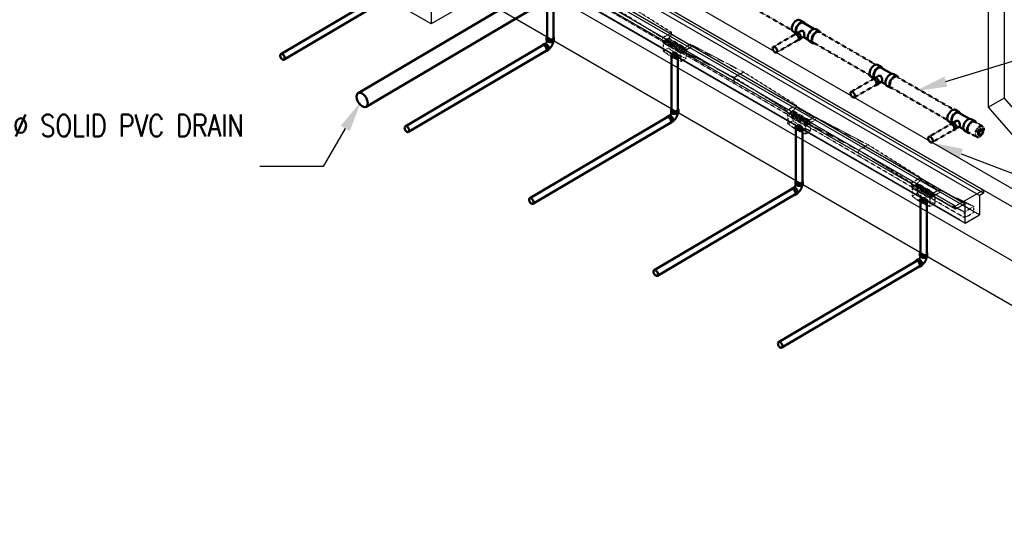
# Model space of a CAD drawing. Header units: inches. Extents: x -18562 to 18026, y -571 to 707.
# Tile 13 of 31: x 1312 to 1849, y -571 to -287. Entities that reach past the tile are written whole.
import ezdxf
from ezdxf import colors
from ezdxf.entities.mleader import LeaderData, LeaderLine
from ezdxf.math import Vec2, Vec3

# ---------------------------------------------------------------- set-up
doc = ezdxf.new("R2010")
doc.units = ezdxf.units.IN
doc.header["$LTSCALE"] = 0.5
doc.header["$MEASUREMENT"] = 0
for name, pattern in [('Dash - 1_16_', [0.1875, 0.125, -0.0625]), ('Dot 1_32_', [0.03125, 0, -0.03125]), ('HIDDEN2', [0.1875, 0.125, -0.0625])]:
    doc.linetypes.add(name, pattern=pattern)
for name, color, linetype in [('M-DETL-LIGHT', 1, 'Continuous'), ('M-SECT-PATT', 8, 'Continuous'), ('P-PIPE', 3, 'Continuous'), ('S-ANNO-DIMS', 1, 'Continuous')]:
    doc.layers.add(name, color=color, linetype=linetype)
doc.styles.add('Annotative', font='romans.shx', dxfattribs={"width": 0.8, "height": 0.125})

# ---------------------------------------------------------------- blocks, each defined once
blk = doc.blocks.new('Plumbing_Joints_Spears_DWV_Tee_Reducing_Vent-Tee - P442-V27-DRAINAGE ISOMETRIC')
at = {"layer": 'P-PIPE', "color": 90, "lineweight": 50}
for p, q in [((2302.18, -613.9), (2300.05, -612.67)), ((2307.73, -617.49), (2302.01, -614.18)), ((2296.41, -618.99), (2298.05, -619.94)), ((2298.38, -619.75), (2297.32, -620.36)), ((2300.58, -618.69), (2298.87, -619.67)), ((2300.6, -622.71), (2302.33, -621.72)), ((2302.06, -621.87), (2304.42, -623.23)), ((2310.84, -618.9), (2308.72, -617.68)), ((2299.24, -623.7), (2300.3, -623.09)), ((2305.08, -623.99), (2307.2, -625.22))]:
    blk.add_line(p, q, dxfattribs=at)
for points in [[(2295.65, -617.32, 0), (2295.74, -616.5, 0), (2296, -615.63, 0), (2296.41, -614.78, 0), (2296.94, -614, 0), (2297.56, -613.34, 0), (2298.23, -612.85, 0), (2298.9, -612.57, 0), (2299.52, -612.51, 0), (2300.04, -612.67, 0)], [(2296.41, -618.99, 0), (2296, -618.61, 0), (2295.74, -618.04, 0), (2295.65, -617.32, 0)], [(2302.72, -614.56, 0), (2302.59, -614.28, 0), (2302.18, -613.9, 0), (2301.64, -613.73, 0), (2301.02, -613.79, 0), (2300.35, -614.08, 0), (2299.68, -614.56, 0), (2299.06, -615.22, 0), (2298.53, -616, 0), (2298.12, -616.86, 0), (2297.86, -617.72, 0), (2297.77, -618.54, 0)], [(2298.01, -618.41, 0), (2298.09, -617.66, 0), (2298.32, -616.87, 0), (2298.69, -616.1, 0), (2299.18, -615.39, 0), (2299.75, -614.79, 0), (2300.35, -614.35, 0), (2300.96, -614.09, 0), (2301.52, -614.03, 0), (2302.01, -614.18, 0)], [(2304.32, -622.32, 0), (2304.41, -621.5, 0), (2304.67, -620.64, 0), (2305.08, -619.78, 0), (2305.61, -619, 0), (2306.23, -618.35, 0), (2306.9, -617.86, 0), (2307.57, -617.57, 0), (2308.19, -617.51, 0), (2308.72, -617.68, 0)], [(2299.64, -622.82, 0), (2299.6, -622.38, 0), (2299.46, -621.93, 0), (2299.24, -621.48, 0), (2298.96, -621.06, 0), (2298.63, -620.72, 0), (2298.28, -620.46, 0), (2297.93, -620.31, 0), (2297.6, -620.28, 0), (2297.32, -620.36, 0), (2297.1, -620.57, 0), (2297.02, -620.74, 0)], [(2297.77, -618.54, 0), (2297.86, -619.26, 0), (2298.14, -619.89, 0)], [(2298.41, -619.74, 0), (2298.32, -619.58, 0), (2298.09, -619.06, 0), (2298.01, -618.41, 0)], [(2298.38, -619.75, 0), (2298.66, -619.67, 0), (2298.99, -619.7, 0), (2299.34, -619.85, 0), (2299.69, -620.1, 0), (2300.02, -620.45, 0), (2300.3, -620.86, 0), (2300.52, -621.31, 0), (2300.66, -621.77, 0), (2300.7, -622.21, 0)], [(2298.72, -623.76, 0), (2298.96, -623.79, 0), (2299.24, -623.7, 0), (2299.46, -623.5, 0), (2299.6, -623.2, 0), (2299.64, -622.82, 0)], [(2300.7, -622.21, 0), (2300.66, -622.59, 0), (2300.52, -622.89, 0), (2300.3, -623.09, 0)], [(2300.58, -618.69, 0), (2300.92, -618.56, 0), (2301.4, -618.57, 0), (2301.84, -618.82, 0), (2302.16, -619.27, 0), (2302.37, -619.84, 0), (2302.48, -620.45, 0), (2302.52, -621.01, 0)], [(2302.52, -621.01, 0), (2302.48, -621.44, 0), (2302.37, -621.69, 0), (2302.33, -621.72, 0)], [(2305.08, -623.99, 0), (2304.67, -623.61, 0), (2304.41, -623.04, 0), (2304.32, -622.32, 0)], [(2311.37, -619.54, 0), (2311.25, -619.28, 0), (2310.84, -618.9, 0), (2310.31, -618.74, 0), (2309.69, -618.8, 0), (2309.02, -619.08, 0), (2308.35, -619.57, 0), (2307.73, -620.23, 0), (2307.2, -621.01, 0), (2306.79, -621.86, 0), (2306.53, -622.73, 0), (2306.44, -623.55, 0)], [(2306.44, -623.55, 0), (2306.53, -624.27, 0), (2306.79, -624.84, 0), (2307.2, -625.22, 0), (2307.73, -625.38, 0), (2307.98, -625.36, 0)]]:
    blk.add_polyline3d(points, dxfattribs=at)
blk = doc.blocks.new('Plug - PVC - Sch 40 - DWV_USACE - Standard-V32-DRAINAGE ISOMETRIC')
at = {"layer": 'P-PIPE', "color": 90, "lineweight": 50}
for p, q in [((2399.29, -671.47), (2396.95, -672.82)), ((2396.95, -672.82), (2397.65, -673.23)), ((2396.95, -672.82), (2396.95, -675.53)), ((2397.65, -675.94), (2396.95, -675.53)), ((2397.65, -673.23), (2400, -671.88)), ((2397.65, -675.94), (2397.65, -673.23)), ((2400, -674.58), (2397.65, -675.94)), ((2400, -671.88), (2399.29, -671.47)), ((2400, -671.88), (2400, -674.58))]:
    blk.add_line(p, q, dxfattribs=at)
blk = doc.blocks.new('Bend - PVC - Sch 40 - DWV_USACE - Standard-V30-DRAINAGE ISOMETRIC')
at = {"layer": 'P-PIPE', "color": 90, "lineweight": 50}
for p, q in [((1286.15, -165.68), (1286.15, -166.91)), ((1290.11, -166.91), (1290.11, -165.68)), ((1284.96, -168.98), (1283.9, -169.6)), ((1285.91, -173.01), (1286.97, -172.39))]:
    blk.add_line(p, q, dxfattribs=at)
for points in [[(1286.3, -165.28, 0), (1286.22, -165.38, 0), (1286.15, -165.68, 0), (1286.22, -165.98, 0), (1286.42, -166.25, 0), (1286.73, -166.49, 0)], [(1286.73, -166.49, 0), (1287.14, -166.67, 0), (1287.62, -166.78, 0), (1288.13, -166.82, 0), (1288.64, -166.78, 0), (1289.12, -166.67, 0), (1289.53, -166.49, 0), (1289.85, -166.25, 0), (1290.04, -165.98, 0), (1290.11, -165.68, 0), (1290.04, -165.38, 0), (1289.97, -165.28, 0)], [(1284.89, -169.7, 0), (1284.53, -169.55, 0), (1284.19, -169.51, 0), (1283.91, -169.6, 0), (1283.69, -169.8, 0), (1283.6, -170, 0)], [(1285.44, -173.09, 0), (1285.62, -173.1, 0), (1285.91, -173.02, 0), (1286.13, -172.81, 0), (1286.26, -172.5, 0), (1286.31, -172.12, 0), (1286.25, -171.67, 0), (1286.11, -171.2, 0), (1285.89, -170.74, 0), (1285.59, -170.32, 0), (1285.25, -169.96, 0), (1284.89, -169.7, 0)], [(1284.96, -168.98, 0), (1284.97, -168.97, 0), (1285.25, -168.89, 0), (1285.59, -168.92, 0), (1285.95, -169.08, 0)], [(1286.32, -167.35, 0), (1286.3, -167.41, 0), (1286.28, -167.48, 0), (1286.26, -167.55, 0), (1286.24, -167.63, 0), (1286.21, -167.7, 0), (1286.18, -167.77, 0), (1286.15, -167.85, 0), (1286.12, -167.92, 0), (1286.08, -167.99, 0), (1286.04, -168.07, 0), (1286, -168.14, 0), (1285.96, -168.21, 0), (1285.92, -168.28, 0), (1285.87, -168.35, 0), (1285.83, -168.42, 0), (1285.78, -168.49, 0), (1285.73, -168.56, 0), (1285.68, -168.62, 0), (1285.63, -168.68, 0), (1285.58, -168.74, 0), (1285.53, -168.79, 0), (1285.48, -168.85, 0), (1285.43, -168.89, 0), (1285.42, -168.9, 0)], [(1285.95, -169.08, 0), (1286.31, -169.34, 0), (1286.65, -169.69, 0), (1286.95, -170.12, 0), (1287.17, -170.58, 0), (1287.31, -171.05, 0), (1287.37, -171.49, 0), (1287.32, -171.88, 0), (1287.19, -172.19, 0), (1286.97, -172.39, 0)], [(1286.73, -167.71, 0), (1286.42, -167.48, 0), (1286.22, -167.2, 0), (1286.15, -166.91, 0)], [(1290.11, -166.91, 0), (1290.04, -167.2, 0), (1289.85, -167.48, 0), (1289.53, -167.71, 0), (1289.12, -167.89, 0), (1288.64, -168.01, 0), (1288.13, -168.05, 0), (1287.62, -168.01, 0), (1287.14, -167.89, 0), (1286.73, -167.71, 0)], [(1289.85, -167.48, 0), (1289.84, -167.55, 0), (1289.82, -167.71, 0), (1289.79, -167.87, 0), (1289.76, -168.03, 0), (1289.72, -168.18, 0), (1289.68, -168.34, 0), (1289.63, -168.5, 0), (1289.59, -168.65, 0), (1289.53, -168.8, 0), (1289.48, -168.96, 0), (1289.42, -169.11, 0), (1289.35, -169.26, 0), (1289.28, -169.41, 0), (1289.21, -169.56, 0), (1289.14, -169.7, 0), (1289.06, -169.85, 0), (1288.98, -169.99, 0), (1288.89, -170.13, 0), (1288.8, -170.27, 0), (1288.71, -170.4, 0), (1288.62, -170.54, 0), (1288.52, -170.67, 0), (1288.42, -170.8, 0), (1288.32, -170.93, 0), (1288.21, -171.05, 0), (1288.1, -171.17, 0), (1287.99, -171.29, 0), (1287.88, -171.4, 0), (1287.76, -171.51, 0), (1287.64, -171.62, 0), (1287.51, -171.73, 0), (1287.39, -171.83, 0), (1287.33, -171.87, 0)]]:
    blk.add_polyline3d(points, dxfattribs=at)
for centre, start, end in [((1287.17, -166.17), 126.6849, 134.3783), ((1289.1, -166.17), 45.6217, 53.3151)]:
    blk.add_arc(centre, 1.24, start, end, dxfattribs=at)
blk = doc.blocks.new('Mechanical_Box_H_rvt-1-DRAINAGE ISOMETRIC')
at = {"layer": 'M-DETL-LIGHT', "linetype": 'HIDDEN2'}
for p, q in [((1662.2, -299.43), (1604.4, -265.74)), ((1667.23, -294.51), (1638.47, -276.48)), ((1662.2, -297.38), (1633.37, -279.45)), ((1667.23, -294.56), (1662.2, -297.43)), ((1667.23, -294.56), (1667.23, -295.59)), ((1662.2, -297.43), (1662.2, -299.43)), ((1665.53, -297.53), (1662.2, -299.43)), ((1672.57, -305.47), (1662.2, -299.43)), ((1665.72, -297.65), (1662.4, -299.55)), ((1662.4, -299.55), (1662.4, -300.05)), ((1672.28, -305.81), (1662.4, -300.05)), ((1662.64, -300.19), (1662.64, -304.6)), ((1665.51, -298.13), (1663.48, -299.29)), ((1665.95, -298.49), (1663.9, -299.66)), ((1666.59, -298.76), (1664.56, -299.92)), ((1667.02, -299.11), (1664.97, -300.28)), ((1665.42, -298.21), (1665.42, -302.98)), ((1674.44, -302.73), (1665.52, -297.53)), ((1665.53, -297.53), (1667.23, -295.59)), ((1667.66, -299.38), (1665.63, -300.54)), ((1668.1, -299.74), (1666.05, -300.91)), ((1668.74, -300.01), (1666.71, -301.17)), ((1669.17, -300.36), (1667.12, -301.53)), ((1676.98, -301.27), (1667.23, -295.59)), ((1669.81, -300.63), (1667.78, -301.8)), ((1662.64, -304.6), (1665.42, -302.98)), ((1665.67, -306.82), (1662.64, -304.6)), ((1668.45, -305.2), (1665.42, -302.98)), ((1665.67, -306.82), (1668.45, -305.2)), ((1670.24, -300.99), (1668.2, -302.16)), ((1672.13, -307.35), (1668.45, -305.2)), ((1670.88, -301.26), (1668.85, -302.42)), ((1671.32, -301.62), (1669.27, -302.79)), ((1671.96, -301.89), (1669.93, -303.05)), ((1672.39, -302.24), (1670.34, -303.41)), ((1673.03, -302.51), (1671, -303.67)), ((1673.47, -302.87), (1671.42, -304.04)), ((1674.11, -303.14), (1672.08, -304.3)), ((1672.25, -305.79), (1672.25, -310.2)), ((1675.6, -303.41), (1672.28, -305.31)), ((1675.6, -303.91), (1672.28, -305.81)), ((1730.28, -339.12), (1672.28, -305.31)), ((1672.28, -305.31), (1672.28, -305.81)), ((1674.54, -303.49), (1672.49, -304.67)), ((1677.59, -300.93), (1672.57, -303.8)), ((1677.59, -302.6), (1672.57, -305.47)), ((1672.57, -303.8), (1672.57, -305.47)), ((1672.57, -304.12), (1701.25, -318.96)), ((1675.03, -304.24), (1675.03, -308.58)), ((1675.6, -303.41), (1675.6, -303.91)), ((1677.59, -300.93), (1706.35, -315.99)), ((1677.59, -300.93), (1677.59, -302.6)), ((1669.35, -308.97), (1665.67, -306.82)), ((1669.35, -308.97), (1672.13, -307.35)), ((1672.25, -310.2), (1669.35, -308.97)), ((1675.03, -308.58), (1672.13, -307.35)), ((1672.25, -310.2), (1675.03, -308.58)), ((1701.25, -318.96), (1706.35, -315.99)), ((1735.11, -334.08), (1706.35, -315.99)), ((1701.25, -322.19), (1701.25, -318.96)), ((1730.08, -336.95), (1701.25, -318.96)), ((1735.11, -334.13), (1730.08, -337.01)), ((1730.08, -337.01), (1730.08, -339)), ((1733.41, -337.1), (1730.08, -339)), ((1733.6, -337.22), (1730.28, -339.12)), ((1733.4, -337.7), (1731.37, -338.86)), ((1733.83, -338.06), (1731.78, -339.23)), ((1734.47, -338.33), (1732.44, -339.49)), ((1733.3, -337.78), (1733.3, -342.55)), ((1742.32, -342.3), (1733.4, -337.11)), ((1733.41, -337.1), (1735.11, -335.16)), ((1735.11, -334.13), (1735.11, -335.16)), ((1744.87, -340.85), (1735.11, -335.16)), ((1730.28, -339.12), (1730.28, -339.62)), ((1740.17, -344.88), (1730.28, -339.12)), ((1740.17, -345.38), (1730.28, -339.62)), ((1730.52, -339.76), (1730.52, -344.17)), ((1730.52, -344.17), (1733.3, -342.55)), ((1734.9, -338.68), (1732.86, -339.85)), ((1736.33, -344.77), (1733.3, -342.55)), ((1735.54, -338.95), (1733.51, -340.11)), ((1735.98, -339.31), (1733.93, -340.48)), ((1736.62, -339.58), (1734.59, -340.74)), ((1737.05, -339.93), (1735, -341.11)), ((1737.69, -340.21), (1735.66, -341.37)), ((1738.13, -340.56), (1736.08, -341.73)), ((1738.77, -340.83), (1736.74, -341.99)), ((1739.2, -341.19), (1737.15, -342.36)), ((1739.84, -341.46), (1737.81, -342.62)), ((1740.27, -341.81), (1738.23, -342.98)), ((1740.91, -342.08), (1738.88, -343.24)), ((1741.35, -342.44), (1739.3, -343.61)), ((1741.99, -342.71), (1739.96, -343.87)), ((1743.48, -342.98), (1740.17, -344.88)), ((1743.48, -343.49), (1740.17, -345.38)), ((1742.42, -343.06), (1740.37, -344.24)), ((1745.47, -340.5), (1740.45, -343.37)), ((1745.47, -342.17), (1740.45, -345.04)), ((1740.45, -343.37), (1740.45, -345.04)), ((1740.45, -343.37), (1769.13, -358.59)), ((1743.48, -342.98), (1743.48, -343.49)), ((1745.47, -340.5), (1745.47, -342.17)), ((1745.47, -340.5), (1774.23, -355.62)), ((1733.55, -346.39), (1730.52, -344.17)), ((1733.55, -346.39), (1736.33, -344.77)), ((1737.23, -348.54), (1733.55, -346.39)), ((1740.01, -346.92), (1736.33, -344.77)), ((1737.23, -348.54), (1740.01, -346.92)), ((1740.13, -349.77), (1737.23, -348.54)), ((1742.91, -348.15), (1740.01, -346.92)), ((1740.13, -345.36), (1740.13, -349.77)), ((1740.13, -349.77), (1742.91, -348.15)), ((1740.17, -344.88), (1740.17, -345.38)), ((1797.97, -378.57), (1740.17, -344.88)), ((1742.91, -343.81), (1742.91, -348.15)), ((1769.13, -358.59), (1774.23, -355.62)), ((1769.13, -361.83), (1769.13, -358.59)), ((1797.97, -376.52), (1769.13, -358.59)), ((1802.99, -373.65), (1774.23, -355.62)), ((1802.99, -373.7), (1797.97, -376.58)), ((1801.29, -376.67), (1802.99, -374.73)), ((1802.99, -373.7), (1802.99, -374.73)), ((1812.75, -380.42), (1802.99, -374.73)), ((1797.97, -376.58), (1797.97, -378.57)), ((1801.29, -376.67), (1797.97, -378.57)), ((1808.33, -384.61), (1797.97, -378.57)), ((1801.48, -376.79), (1798.17, -378.69)), ((1798.17, -378.69), (1798.17, -379.19)), ((1808.05, -384.95), (1798.17, -379.19)), ((1798.41, -379.33), (1798.41, -383.74)), ((1801.28, -377.27), (1799.25, -378.43)), ((1801.71, -377.63), (1799.66, -378.8)), ((1802.35, -377.9), (1800.32, -379.06)), ((1802.79, -378.25), (1800.74, -379.42)), ((1801.18, -377.35), (1801.18, -382.12)), ((1810.2, -381.87), (1801.28, -376.68)), ((1803.43, -378.52), (1801.4, -379.69)), ((1803.86, -378.88), (1801.81, -380.05)), ((1804.5, -379.15), (1802.47, -380.31)), ((1804.93, -379.51), (1802.89, -380.68)), ((1805.57, -379.78), (1803.54, -380.94)), ((1806.01, -380.13), (1803.96, -381.3)), ((1806.65, -380.4), (1804.62, -381.56)), ((1807.08, -380.76), (1805.03, -381.93)), ((1807.72, -381.03), (1805.69, -382.19)), ((1813.36, -380.07), (1808.33, -382.94)), ((1813.36, -380.07), (1813.36, -381.74)), ((1813.36, -380.07), (1832.04, -389.29)), ((1798.41, -383.74), (1801.18, -382.12)), ((1801.43, -385.96), (1798.41, -383.74)), ((1804.21, -384.34), (1801.18, -382.12)), ((1801.43, -385.96), (1804.21, -384.34)), ((1805.12, -388.11), (1801.43, -385.96)), ((1807.89, -386.49), (1804.21, -384.34)), ((1805.12, -388.11), (1807.89, -386.49)), ((1808.16, -381.38), (1806.11, -382.55)), ((1808.8, -381.65), (1806.77, -382.82)), ((1809.23, -382.01), (1807.18, -383.18)), ((1809.87, -382.28), (1807.84, -383.44)), ((1810.8, -387.72), (1807.89, -386.49)), ((1808.02, -384.93), (1808.02, -389.34)), ((1811.37, -382.55), (1808.05, -384.45)), ((1811.37, -383.06), (1808.05, -384.95)), ((1808.05, -384.45), (1808.05, -384.95)), ((1826.94, -395.44), (1808.05, -384.45)), ((1810.3, -382.64), (1808.26, -383.81)), ((1813.36, -381.74), (1808.33, -384.61)), ((1808.33, -382.94), (1808.33, -384.61)), ((1808.33, -382.94), (1826.94, -392.27)), ((1810.8, -383.38), (1810.8, -387.72)), ((1811.37, -382.55), (1811.37, -383.06)), ((1808.02, -389.34), (1805.12, -388.11)), ((1808.02, -389.34), (1810.8, -387.72)), ((1826.94, -392.27), (1832.04, -389.29)), ((1832.04, -392.53), (1832.04, -389.29)), ((1826.94, -395.5), (1826.94, -392.27)), ((1826.94, -395.5), (1832.04, -392.53))]:
    blk.add_line(p, q, dxfattribs=at)
at = {"layer": 'M-DETL-LIGHT', "linetype": 'Continuous'}
for p, q in [((1668.84, -305.99), (1668.84, -307.9)), ((1736.72, -345.56), (1736.72, -347.47)), ((1804.6, -385.13), (1804.6, -387.04))]:
    blk.add_line(p, q, dxfattribs=at)
at = {"layer": 'M-DETL-LIGHT', "color": 1, "linetype": 'Continuous'}
for centre, radius, start, end in [((1669.01, -306.94), 1.78, 95.745, 183.3375), ((1668.98, -307), 1.67, 129.6759, 176.1977), ((1669.52, -307.43), 2.13, 131.7697, 173.1765), ((1670.46, -307.63), 2.73, 141.495, 179.1974), ((1674.63, -308.23), 6.43, 159.6343, 176.2953), ((1668.66, -306.94), 1.78, 356.6625, 84.255), ((1663.05, -308.23), 6.43, 3.7047, 20.3657), ((1667.21, -307.63), 2.73, 0.8026, 38.505), ((1668.15, -307.43), 2.13, 6.8235, 48.2303), ((1668.69, -307), 1.67, 3.8023, 50.3241), ((1736.9, -346.51), 1.78, 95.745, 183.3375), ((1736.86, -346.57), 1.67, 129.6759, 176.1977), ((1737.41, -347), 2.13, 131.7697, 173.1765), ((1738.34, -347.2), 2.73, 141.495, 179.1974), ((1742.51, -347.8), 6.43, 159.6343, 176.2953), ((1736.54, -346.51), 1.78, 356.6625, 84.255), ((1730.93, -347.8), 6.43, 3.7047, 20.3657), ((1735.09, -347.2), 2.73, 0.8026, 38.505), ((1736.03, -347), 2.13, 6.8235, 48.2303), ((1736.57, -346.57), 1.67, 3.8023, 50.3241), ((1804.78, -386.09), 1.78, 95.745, 183.3375), ((1804.75, -386.14), 1.67, 129.6759, 176.1977), ((1805.29, -386.57), 2.13, 131.7697, 173.1765), ((1806.22, -386.77), 2.73, 141.495, 179.1974), ((1810.39, -387.37), 6.43, 159.6343, 176.2953), ((1804.42, -386.09), 1.78, 356.6625, 84.255), ((1798.81, -387.37), 6.43, 3.7047, 20.3657), ((1802.98, -386.77), 2.73, 0.8026, 38.505), ((1803.91, -386.57), 2.13, 6.8235, 48.2303), ((1804.46, -386.14), 1.67, 3.8023, 50.3241)]:
    blk.add_arc(centre, radius, start, end, dxfattribs=at)
at = {"layer": 'M-DETL-LIGHT', "linetype": 'HIDDEN2', "extrusion": (0, 0, -1)}
for centre, start_param, end_param in [((1663.71, -299.46), 0.920266, 4.095331), ((1664.79, -300.09), 0.920266, 4.095331), ((1665.71, -298.32), 4.095331, 7.203451), ((1665.86, -300.71), 0.920266, 4.095331), ((1666.78, -298.95), 4.095331, 7.203451), ((1667.86, -299.57), 4.095331, 7.203451), ((1668.93, -300.2), 4.095331, 7.203451), ((1670.01, -300.82), 4.095331, 7.203451), ((1666.93, -301.34), 0.920266, 4.095331), ((1668.01, -301.97), 0.920266, 4.095331), ((1669.08, -302.59), 0.920266, 4.095331), ((1670.16, -303.22), 0.920266, 4.095331), ((1671.08, -301.45), 4.095331, 7.203451), ((1671.23, -303.84), 0.920266, 4.095331), ((1672.15, -302.08), 4.095331, 7.203451), ((1672.3, -304.47), 0.920266, 4.095331), ((1673.23, -302.7), 4.095331, 7.203451), ((1674.3, -303.33), 4.095331, 7.203451), ((1733.59, -337.89), 4.095331, 7.203451), ((1734.67, -338.52), 4.095331, 7.203451), ((1731.59, -339.03), 0.920266, 4.095331), ((1732.67, -339.66), 0.920266, 4.095331), ((1733.74, -340.29), 0.920266, 4.095331), ((1734.82, -340.91), 0.920266, 4.095331), ((1735.74, -339.14), 4.095331, 7.203451), ((1735.89, -341.54), 0.920266, 4.095331), ((1736.81, -339.77), 4.095331, 7.203451), ((1736.96, -342.16), 0.920266, 4.095331), ((1737.89, -340.4), 4.095331, 7.203451), ((1738.04, -342.79), 0.920266, 4.095331), ((1738.96, -341.02), 4.095331, 7.203451), ((1739.11, -343.42), 0.920266, 4.095331), ((1740.04, -341.65), 4.095331, 7.203451), ((1741.11, -342.27), 4.095331, 7.203451), ((1742.18, -342.9), 4.095331, 7.203451), ((1740.19, -344.04), 0.920266, 4.095331), ((1799.48, -378.6), 0.920266, 4.095331), ((1800.55, -379.23), 0.920266, 4.095331), ((1801.48, -377.46), 4.095331, 7.203451), ((1801.63, -379.86), 0.920266, 4.095331), ((1802.55, -378.09), 4.095331, 7.203451), ((1802.7, -380.48), 0.920266, 4.095331), ((1803.62, -378.71), 4.095331, 7.203451), ((1803.77, -381.11), 0.920266, 4.095331), ((1804.7, -379.34), 4.095331, 7.203451), ((1805.77, -379.97), 4.095331, 7.203451), ((1806.85, -380.59), 4.095331, 7.203451), ((1807.92, -381.22), 4.095331, 7.203451), ((1804.85, -381.73), 0.920266, 4.095331), ((1805.92, -382.36), 0.920266, 4.095331), ((1807, -382.99), 0.920266, 4.095331), ((1808.07, -383.61), 0.920266, 4.095331), ((1808.99, -381.84), 4.095331, 7.203451), ((1810.07, -382.47), 4.095331, 7.203451)]:
    blk.add_ellipse(centre, major_axis=(0.355, 0.042), ratio=0.675017, start_param=start_param, end_param=end_param, dxfattribs=at)
at = {"layer": 'M-DETL-LIGHT', "linetype": 'HIDDEN2'}
for centre in [(1668.84, -307.05), (1736.72, -346.62), (1804.6, -386.19)]:
    blk.add_ellipse(centre, major_axis=(1.6, 0), ratio=0.6329, start_param=0, end_param=3.141593, dxfattribs=at)
at = {"layer": 'M-DETL-LIGHT', "extrusion": (0, 0, -1)}
for centre in [(1668.84, -307.05), (1736.72, -346.62), (1804.6, -386.19)]:
    blk.add_ellipse(centre, major_axis=(1.6, 0), ratio=0.6329, start_param=0, end_param=3.141593, dxfattribs=at)
at = {"layer": 'P-PIPE', "color": 90, "lineweight": 50}
for p, q in [((1529.44, -261.74), (1454, -306.2)), ((1455.78, -309.22), (1531.22, -264.75)), ((1599.83, -266.38), (1496.17, -327.48)), ((1599.25, -267.51), (1599.25, -297.33)), ((1602.75, -297.33), (1602.75, -267.51)), ((1500.54, -334.91), (1599.92, -276.34)), ((1596.88, -301.45), (1521.88, -345.65)), ((1523.66, -348.67), (1598.66, -304.46)), ((1667.13, -307.07), (1667.13, -336.52)), ((1670.63, -336.52), (1670.63, -307.07)), ((1664.76, -340.64), (1589.76, -384.84)), ((1591.54, -387.86), (1666.54, -343.65)), ((1735.01, -346.64), (1735.01, -375.71)), ((1738.51, -375.71), (1738.51, -346.64)), ((1732.64, -379.83), (1657.65, -424.03)), ((1659.42, -427.05), (1734.42, -382.85)), ((1802.89, -386.21), (1802.89, -414.9)), ((1806.39, -414.9), (1806.39, -386.21)), ((1800.53, -419.02), (1725.53, -463.23)), ((1727.31, -466.24), (1802.3, -422.04))]:
    blk.add_line(p, q, dxfattribs=at)
at = {"layer": 'P-PIPE', "color": 90, "linetype": 'Dash - 1_16_', "lineweight": 50}
for p, q in [((1702.06, -275.43), (1732.84, -293.23)), ((1778.58, -311.99), (1747.85, -294.24)), ((1734.47, -295.5), (1722.67, -302.32)), ((1724.42, -305.35), (1736.22, -298.54)), ((1744.51, -299.96), (1775.26, -317.72)), ((1776.9, -320), (1765.09, -326.81)), ((1820.99, -336.47), (1790.34, -318.77)), ((1766.84, -329.84), (1778.65, -323.03)), ((1786.99, -324.49), (1817.7, -342.22)), ((1836.84, -345.62), (1832.69, -343.22)), ((1819.32, -344.49), (1807.52, -351.31)), ((1809.27, -354.34), (1821.07, -347.53)), ((1829.32, -348.93), (1833.52, -351.36))]:
    blk.add_line(p, q, dxfattribs=at)
at = {"layer": 'P-PIPE', "color": 90, "linetype": 'Dot 1_32_', "lineweight": 50}
for points in [[(1737.42, -289.34, 0), (1736.81, -289.78, 0), (1736.24, -290.38, 0), (1735.76, -291.09, 0), (1735.39, -291.86, 0), (1735.15, -292.65, 0), (1735.07, -293.4, 0)], [(1738.98, -289.15, 0), (1738.59, -289.03, 0), (1738.02, -289.08, 0), (1737.42, -289.34, 0)], [(1735.07, -293.4, 0), (1735.15, -294.05, 0), (1735.26, -294.28, 0)], [(1743.85, -298.46, 0), (1743.93, -297.71, 0), (1744.17, -296.93, 0), (1744.54, -296.15, 0), (1745.02, -295.44, 0), (1745.59, -294.85, 0), (1746.19, -294.4, 0)], [(1746.19, -294.4, 0), (1746.8, -294.15, 0), (1747.36, -294.09, 0), (1747.84, -294.23, 0)], [(1744.48, -299.92, 0), (1744.17, -299.63, 0), (1743.93, -299.11, 0), (1743.85, -298.46, 0)], [(1786.28, -322.95, 0), (1786.36, -322.21, 0), (1786.59, -321.42, 0), (1786.96, -320.65, 0), (1787.45, -319.94, 0), (1788.01, -319.34, 0), (1788.62, -318.9, 0)], [(1788.62, -318.9, 0), (1789.23, -318.64, 0), (1789.79, -318.58, 0), (1790.26, -318.73, 0)], [(1786.9, -324.44, 0), (1786.59, -324.13, 0), (1786.36, -323.61, 0), (1786.28, -322.95, 0)], [(1823.83, -338.13, 0), (1823.44, -338.02, 0), (1822.87, -338.07, 0), (1822.27, -338.33, 0)], [(1828.7, -347.45, 0), (1828.78, -346.7, 0), (1829.02, -345.92, 0), (1829.39, -345.14, 0), (1829.88, -344.43, 0), (1830.44, -343.84, 0), (1831.05, -343.39, 0)], [(1831.05, -343.39, 0), (1831.65, -343.14, 0), (1832.22, -343.08, 0), (1832.69, -343.22, 0)], [(1829.32, -348.93, 0), (1829.02, -348.62, 0), (1828.78, -348.1, 0), (1828.7, -347.45, 0)], [(1835.18, -345.78, 0), (1834.57, -346.23, 0), (1834.01, -346.82, 0), (1833.52, -347.53, 0), (1833.15, -348.31, 0), (1832.92, -349.09, 0), (1832.84, -349.84, 0)], [(1837.52, -347.14, 0), (1837.44, -346.48, 0), (1837.21, -345.96, 0), (1836.84, -345.62, 0), (1836.35, -345.47, 0), (1835.79, -345.53, 0), (1835.18, -345.78, 0)], [(1835.18, -351.19, 0), (1835.79, -350.75, 0), (1836.35, -350.15, 0), (1836.84, -349.44, 0), (1837.21, -348.67, 0), (1837.44, -347.88, 0), (1837.52, -347.14, 0)], [(1832.84, -349.84, 0), (1832.92, -350.49, 0), (1833.15, -351.01, 0), (1833.52, -351.36, 0), (1834.01, -351.51, 0), (1834.57, -351.45, 0), (1835.18, -351.19, 0)]]:
    blk.add_polyline3d(points, dxfattribs=at)
at = {"layer": 'P-PIPE', "color": 90, "lineweight": 50}
for points in [[(1599.75, -298.05, 0), (1599.48, -297.84, 0), (1599.3, -297.59, 0), (1599.24, -297.33, 0)], [(1602.23, -298.05, 0), (1601.87, -298.21, 0), (1601.44, -298.31, 0), (1600.99, -298.34, 0), (1600.54, -298.31, 0), (1600.12, -298.21, 0), (1599.75, -298.05, 0)], [(1602.74, -297.33, 0), (1602.68, -297.59, 0), (1602.51, -297.84, 0), (1602.23, -298.05, 0)], [(1734.49, -295.5, 0), (1734.73, -295.43, 0), (1735.02, -295.46, 0), (1735.34, -295.59, 0)], [(1735.34, -295.59, 0), (1735.66, -295.82, 0), (1735.96, -296.14, 0), (1736.22, -296.52, 0), (1736.42, -296.92, 0), (1736.54, -297.34, 0), (1736.58, -297.73, 0)], [(1736.58, -297.73, 0), (1736.54, -298.08, 0), (1736.42, -298.35, 0), (1736.22, -298.53, 0)], [(1454.88, -306.29, 0), (1454.56, -306.15, 0), (1454.26, -306.12, 0), (1454, -306.2, 0), (1453.81, -306.38, 0), (1453.69, -306.65, 0), (1453.65, -307, 0)], [(1596.88, -301.45, 0), (1597.13, -301.37, 0), (1597.43, -301.4, 0), (1597.75, -301.54, 0)], [(1597.75, -301.54, 0), (1598.07, -301.77, 0), (1598.37, -302.08, 0), (1598.63, -302.46, 0), (1598.83, -302.87, 0), (1598.96, -303.28, 0), (1599, -303.67, 0)], [(1599, -303.67, 0), (1598.96, -304.02, 0), (1598.84, -304.29, 0), (1598.65, -304.47, 0)], [(1670.11, -306.36, 0), (1669.75, -306.2, 0), (1669.33, -306.1, 0), (1668.88, -306.06, 0), (1668.42, -306.1, 0), (1668, -306.2, 0), (1667.64, -306.36, 0)], [(1723.54, -302.41, 0), (1723.22, -302.27, 0), (1722.92, -302.24, 0), (1722.67, -302.32, 0), (1722.47, -302.5, 0), (1722.35, -302.77, 0), (1722.3, -303.12, 0)], [(1722.3, -303.12, 0), (1722.35, -303.51, 0), (1722.47, -303.93, 0), (1722.67, -304.34, 0), (1722.92, -304.71, 0), (1723.22, -305.03, 0), (1723.54, -305.26, 0)], [(1724.78, -304.55, 0), (1724.74, -304.15, 0), (1724.61, -303.74, 0), (1724.42, -303.33, 0), (1724.16, -302.95, 0), (1723.86, -302.64, 0), (1723.54, -302.41, 0)], [(1723.54, -305.26, 0), (1723.86, -305.4, 0), (1724.16, -305.43, 0), (1724.42, -305.35, 0), (1724.61, -305.17, 0), (1724.74, -304.89, 0), (1724.78, -304.55, 0)], [(1453.65, -307, 0), (1453.7, -307.39, 0), (1453.82, -307.8, 0), (1454.02, -308.21, 0), (1454.28, -308.59, 0), (1454.58, -308.9, 0), (1454.9, -309.13, 0)], [(1456.13, -308.43, 0), (1456.08, -308.03, 0), (1455.95, -307.62, 0), (1455.75, -307.21, 0), (1455.5, -306.84, 0), (1455.2, -306.52, 0), (1454.88, -306.29, 0)], [(1454.9, -309.13, 0), (1455.22, -309.27, 0), (1455.52, -309.3, 0), (1455.77, -309.22, 0), (1455.97, -309.04, 0), (1456.09, -308.77, 0), (1456.13, -308.43, 0)], [(1667.64, -306.36, 0), (1667.36, -306.57, 0), (1667.19, -306.81, 0), (1667.13, -307.07, 0), (1667.19, -307.34, 0), (1667.36, -307.58, 0), (1667.64, -307.79, 0)], [(1667.64, -307.79, 0), (1668, -307.95, 0), (1668.42, -308.05, 0), (1668.88, -308.08, 0), (1669.33, -308.05, 0), (1669.75, -307.95, 0), (1670.11, -307.79, 0)], [(1670.11, -307.79, 0), (1670.39, -307.58, 0), (1670.57, -307.34, 0), (1670.63, -307.07, 0), (1670.57, -306.81, 0), (1670.39, -306.57, 0), (1670.11, -306.36, 0)], [(1776.92, -319.99, 0), (1777.15, -319.92, 0), (1777.45, -319.95, 0), (1777.77, -320.09, 0)], [(1777.77, -320.09, 0), (1778.09, -320.32, 0), (1778.39, -320.63, 0), (1778.65, -321.01, 0), (1778.84, -321.42, 0), (1778.97, -321.84, 0), (1779.01, -322.23, 0)], [(1779.01, -322.23, 0), (1778.97, -322.58, 0), (1778.84, -322.85, 0), (1778.65, -323.03, 0)], [(1498.32, -327.69, 0), (1497.53, -327.36, 0), (1496.8, -327.28, 0), (1496.18, -327.47, 0), (1495.7, -327.92, 0), (1495.4, -328.59, 0), (1495.31, -329.43, 0)], [(1765.97, -326.9, 0), (1765.65, -326.76, 0), (1765.35, -326.73, 0), (1765.09, -326.81, 0), (1764.9, -327, 0), (1764.77, -327.27, 0), (1764.73, -327.61, 0)], [(1764.73, -327.61, 0), (1764.77, -328.01, 0), (1764.9, -328.42, 0), (1765.09, -328.83, 0), (1765.35, -329.21, 0), (1765.65, -329.52, 0), (1765.97, -329.76, 0)], [(1767.21, -329.04, 0), (1767.16, -328.65, 0), (1767.04, -328.23, 0), (1766.84, -327.82, 0), (1766.59, -327.45, 0), (1766.29, -327.13, 0), (1765.97, -326.9, 0)], [(1495.31, -329.43, 0), (1495.42, -330.4, 0), (1495.73, -331.42, 0), (1496.22, -332.43, 0), (1496.86, -333.35, 0), (1497.6, -334.12, 0), (1498.39, -334.7, 0)], [(1501.4, -332.96, 0), (1501.29, -331.99, 0), (1500.98, -330.97, 0), (1500.49, -329.96, 0), (1499.85, -329.04, 0), (1499.11, -328.27, 0), (1498.32, -327.69, 0)], [(1498.39, -334.7, 0), (1499.17, -335.03, 0), (1499.91, -335.11, 0), (1500.53, -334.92, 0), (1501.01, -334.47, 0), (1501.31, -333.8, 0), (1501.4, -332.96, 0)], [(1765.97, -329.76, 0), (1766.29, -329.89, 0), (1766.59, -329.92, 0), (1766.84, -329.84, 0), (1767.04, -329.66, 0), (1767.16, -329.39, 0), (1767.21, -329.04, 0)], [(1667.64, -337.24, 0), (1667.36, -337.03, 0), (1667.18, -336.78, 0), (1667.12, -336.52, 0)], [(1670.11, -337.24, 0), (1669.75, -337.4, 0), (1669.33, -337.5, 0), (1668.87, -337.53, 0), (1668.42, -337.5, 0), (1668, -337.4, 0), (1667.64, -337.24, 0)], [(1670.62, -336.52, 0), (1670.56, -336.78, 0), (1670.39, -337.03, 0), (1670.11, -337.24, 0)], [(1664.76, -340.64, 0), (1665.02, -340.56, 0), (1665.31, -340.59, 0), (1665.63, -340.73, 0)], [(1665.63, -340.73, 0), (1665.95, -340.96, 0), (1666.25, -341.28, 0), (1666.51, -341.65, 0), (1666.71, -342.06, 0), (1666.84, -342.47, 0), (1666.88, -342.86, 0)], [(1666.88, -342.86, 0), (1666.85, -343.21, 0), (1666.72, -343.48, 0), (1666.53, -343.66, 0)], [(1522.76, -345.74, 0), (1522.44, -345.6, 0), (1522.14, -345.57, 0), (1521.89, -345.65, 0), (1521.69, -345.83, 0), (1521.57, -346.1, 0), (1521.53, -346.44, 0)], [(1521.53, -346.44, 0), (1521.58, -346.84, 0), (1521.7, -347.25, 0), (1521.9, -347.66, 0), (1522.16, -348.03, 0), (1522.46, -348.35, 0), (1522.78, -348.58, 0)], [(1524.01, -347.87, 0), (1523.96, -347.48, 0), (1523.84, -347.07, 0), (1523.64, -346.66, 0), (1523.38, -346.28, 0), (1523.08, -345.97, 0), (1522.76, -345.74, 0)], [(1522.78, -348.58, 0), (1523.1, -348.72, 0), (1523.4, -348.75, 0), (1523.65, -348.67, 0), (1523.85, -348.49, 0), (1523.97, -348.22, 0), (1524.01, -347.87, 0)], [(1735.52, -345.93, 0), (1735.24, -346.14, 0), (1735.07, -346.38, 0), (1735.01, -346.64, 0), (1735.07, -346.9, 0), (1735.24, -347.15, 0), (1735.52, -347.36, 0)], [(1738, -345.93, 0), (1737.63, -345.77, 0), (1737.21, -345.67, 0), (1736.76, -345.63, 0), (1736.31, -345.67, 0), (1735.88, -345.77, 0), (1735.52, -345.93, 0)], [(1735.52, -347.36, 0), (1735.88, -347.52, 0), (1736.31, -347.62, 0), (1736.76, -347.65, 0), (1737.21, -347.62, 0), (1737.63, -347.52, 0), (1738, -347.36, 0)], [(1738, -347.36, 0), (1738.28, -347.15, 0), (1738.45, -346.9, 0), (1738.51, -346.64, 0), (1738.45, -346.38, 0), (1738.28, -346.14, 0), (1738, -345.93, 0)], [(1819.35, -344.49, 0), (1819.58, -344.42, 0), (1819.88, -344.44, 0), (1820.2, -344.58, 0)], [(1820.2, -344.58, 0), (1820.52, -344.81, 0), (1820.82, -345.13, 0), (1821.07, -345.5, 0), (1821.27, -345.91, 0), (1821.39, -346.33, 0), (1821.43, -346.72, 0)], [(1821.43, -346.72, 0), (1821.39, -347.07, 0), (1821.27, -347.34, 0), (1821.07, -347.52, 0)], [(1808.4, -351.39, 0), (1808.07, -351.26, 0), (1807.78, -351.23, 0), (1807.52, -351.31, 0), (1807.32, -351.49, 0), (1807.2, -351.76, 0), (1807.16, -352.11, 0)], [(1807.16, -352.11, 0), (1807.2, -352.5, 0), (1807.32, -352.92, 0), (1807.52, -353.33, 0), (1807.78, -353.7, 0), (1808.07, -354.02, 0), (1808.4, -354.25, 0)], [(1809.63, -353.54, 0), (1809.59, -353.14, 0), (1809.47, -352.73, 0), (1809.27, -352.32, 0), (1809.01, -351.94, 0), (1808.72, -351.63, 0), (1808.4, -351.39, 0)], [(1808.4, -354.25, 0), (1808.72, -354.39, 0), (1809.01, -354.42, 0), (1809.27, -354.34, 0), (1809.47, -354.16, 0), (1809.59, -353.88, 0), (1809.63, -353.54, 0)], [(1735.52, -376.43, 0), (1735.24, -376.22, 0), (1735.06, -375.98, 0), (1735.01, -375.71, 0)], [(1738.51, -375.71, 0), (1738.45, -375.98, 0), (1738.27, -376.22, 0), (1737.99, -376.43, 0)], [(1732.64, -379.83, 0), (1732.9, -379.75, 0), (1733.2, -379.78, 0), (1733.52, -379.92, 0)], [(1733.52, -379.92, 0), (1733.84, -380.15, 0), (1734.14, -380.47, 0), (1734.39, -380.84, 0), (1734.59, -381.25, 0), (1734.72, -381.66, 0), (1734.77, -382.06, 0)], [(1737.99, -376.43, 0), (1737.63, -376.59, 0), (1737.21, -376.69, 0), (1736.76, -376.72, 0), (1736.3, -376.69, 0), (1735.88, -376.59, 0), (1735.52, -376.43, 0)], [(1590.64, -384.93, 0), (1590.32, -384.79, 0), (1590.02, -384.76, 0), (1589.77, -384.84, 0), (1589.57, -385.02, 0), (1589.45, -385.29, 0), (1589.42, -385.64, 0)], [(1589.42, -385.64, 0), (1589.46, -386.03, 0), (1589.59, -386.44, 0), (1589.79, -386.85, 0), (1590.04, -387.22, 0), (1590.34, -387.54, 0), (1590.67, -387.77, 0)], [(1591.89, -387.06, 0), (1591.84, -386.67, 0), (1591.72, -386.26, 0), (1591.52, -385.85, 0), (1591.26, -385.48, 0), (1590.96, -385.16, 0), (1590.64, -384.93, 0)], [(1734.77, -382.06, 0), (1734.73, -382.4, 0), (1734.61, -382.67, 0), (1734.41, -382.85, 0)], [(1803.4, -385.5, 0), (1803.13, -385.7, 0), (1802.95, -385.95, 0), (1802.89, -386.21, 0), (1802.95, -386.47, 0), (1803.13, -386.71, 0), (1803.4, -386.92, 0)], [(1805.88, -385.5, 0), (1805.52, -385.33, 0), (1805.09, -385.23, 0), (1804.64, -385.2, 0), (1804.19, -385.23, 0), (1803.77, -385.33, 0), (1803.4, -385.5, 0)], [(1805.88, -386.92, 0), (1806.16, -386.71, 0), (1806.33, -386.47, 0), (1806.39, -386.21, 0), (1806.33, -385.95, 0), (1806.16, -385.7, 0), (1805.88, -385.5, 0)], [(1590.67, -387.77, 0), (1590.99, -387.91, 0), (1591.28, -387.94, 0), (1591.54, -387.86, 0), (1591.73, -387.68, 0), (1591.85, -387.41, 0), (1591.89, -387.06, 0)], [(1803.4, -386.92, 0), (1803.77, -387.08, 0), (1804.19, -387.19, 0), (1804.64, -387.22, 0), (1805.09, -387.19, 0), (1805.52, -387.08, 0), (1805.88, -386.92, 0)], [(1803.4, -415.62, 0), (1803.12, -415.41, 0), (1802.95, -415.17, 0), (1802.89, -414.91, 0)], [(1805.87, -415.62, 0), (1805.51, -415.78, 0), (1805.09, -415.88, 0), (1804.64, -415.92, 0), (1804.18, -415.88, 0), (1803.76, -415.78, 0), (1803.4, -415.62, 0)], [(1806.39, -414.91, 0), (1806.33, -415.17, 0), (1806.15, -415.41, 0), (1805.87, -415.62, 0)], [(1658.52, -424.12, 0), (1658.2, -423.98, 0), (1657.9, -423.95, 0), (1657.65, -424.03, 0), (1657.46, -424.21, 0), (1657.34, -424.48, 0), (1657.3, -424.83, 0)], [(1659.77, -426.26, 0), (1659.73, -425.86, 0), (1659.6, -425.45, 0), (1659.4, -425.04, 0), (1659.14, -424.67, 0), (1658.84, -424.35, 0), (1658.52, -424.12, 0)], [(1800.53, -419.02, 0), (1800.78, -418.95, 0), (1801.08, -418.98, 0), (1801.4, -419.11, 0)], [(1801.4, -419.11, 0), (1801.72, -419.35, 0), (1802.02, -419.66, 0), (1802.28, -420.03, 0), (1802.48, -420.44, 0), (1802.6, -420.86, 0), (1802.65, -421.25, 0)], [(1802.65, -421.25, 0), (1802.61, -421.59, 0), (1802.49, -421.86, 0), (1802.3, -422.04, 0)], [(1657.3, -424.83, 0), (1657.34, -425.22, 0), (1657.47, -425.63, 0), (1657.67, -426.04, 0), (1657.93, -426.42, 0), (1658.23, -426.73, 0), (1658.55, -426.96, 0)], [(1658.55, -426.96, 0), (1658.87, -427.1, 0), (1659.16, -427.13, 0), (1659.42, -427.05, 0), (1659.61, -426.87, 0), (1659.73, -426.6, 0), (1659.77, -426.26, 0)], [(1726.4, -463.31, 0), (1726.08, -463.18, 0), (1725.79, -463.15, 0), (1725.53, -463.22, 0), (1725.34, -463.4, 0), (1725.22, -463.68, 0), (1725.18, -464.02, 0)], [(1725.18, -464.02, 0), (1725.23, -464.41, 0), (1725.35, -464.83, 0), (1725.55, -465.23, 0), (1725.81, -465.61, 0), (1726.11, -465.92, 0), (1726.43, -466.15, 0)], [(1727.65, -465.45, 0), (1727.61, -465.06, 0), (1727.48, -464.64, 0), (1727.28, -464.23, 0), (1727.02, -463.86, 0), (1726.72, -463.55, 0), (1726.4, -463.31, 0)], [(1726.43, -466.15, 0), (1726.75, -466.29, 0), (1727.05, -466.32, 0), (1727.3, -466.24, 0), (1727.5, -466.06, 0), (1727.62, -465.79, 0), (1727.65, -465.45, 0)]]:
    blk.add_polyline3d(points, dxfattribs=at)
for name, p in [('Plumbing_Joints_Spears_DWV_Tee_Reducing_Vent-Tee - P442-V27-DRAINAGE ISOMETRIC', (-562.94, 325.01)), ('Bend - PVC - Sch 40 - DWV_USACE - Standard-V30-DRAINAGE ISOMETRIC', (312.86, -131.65)), ('Plumbing_Joints_Spears_DWV_Tee_Reducing_Vent-Tee - P442-V27-DRAINAGE ISOMETRIC', (-520.51, 300.52)), ('Bend - PVC - Sch 40 - DWV_USACE - Standard-V30-DRAINAGE ISOMETRIC', (380.74, -170.84)), ('Plumbing_Joints_Spears_DWV_Tee_Reducing_Vent-Tee - P442-V27-DRAINAGE ISOMETRIC', (-478.08, 276.02)), ('Bend - PVC - Sch 40 - DWV_USACE - Standard-V30-DRAINAGE ISOMETRIC', (448.62, -210.03)), ('Bend - PVC - Sch 40 - DWV_USACE - Standard-V30-DRAINAGE ISOMETRIC', (516.51, -249.23))]:
    blk.add_blockref(name, p, dxfattribs=at)
at = {"layer": 'P-PIPE', "color": 90, "lineweight": 50, "xscale": 0.8, "yscale": 0.8, "zscale": 0.8}
blk.add_blockref('Plug - PVC - Sch 40 - DWV_USACE - Standard-V32-DRAINAGE ISOMETRIC', (-83.17, 190.23), dxfattribs=at)

msp = doc.modelspace()

# ---------------------------------------------------------------- linework, layer by layer
at = {"layer": 'M-SECT-PATT', "lineweight": -3}
for p, q in [((1536.04, -289.8), (693.16, 196.83)), ((1824.58, -396.79), (1277.91, -81.17)), ((1848.58, -179.58), (1848.58, -330.29)), ((1840.09, -335.19), (1840.09, -184.48)), ((1927.07, -432.28), (1548.76, -213.87)), ((1548.93, -213.96), (1837.26, -380.42)), ((1663.32, -216.32), (1536.04, -289.8)), ((1835.13, -383.28), (1546.63, -216.71)), ((1837.26, -382.06), (1548.93, -215.59)), ((1822.05, -389.2), (1533.55, -222.64)), ((1822.05, -390.83), (1533.55, -224.27)), ((1538.86, -221.21), (1827.36, -387.77)), ((1835.13, -393.9), (1546.63, -227.33)), ((1935.55, -427.38), (1591.19, -228.57)), ((1539.03, -231.92), (1827.36, -398.39)), ((1557.25, -248.16), (1911.51, -452.69)), ((1536.04, -260.41), (1536.04, -289.8)), ((1911.51, -477.19), (1557.25, -272.66)), ((1848.58, -330.29), (1840.09, -335.19)), ((1848.58, -330.29), (1895.84, -384.86)), ((1887.35, -389.76), (1840.09, -335.19)), ((1837.26, -380.42), (1822.05, -389.2)), ((1837.26, -380.42), (1837.26, -382.06)), ((1837.26, -382.06), (1835.13, -383.28)), ((1835.13, -383.28), (1835.13, -393.9)), ((1827.36, -387.77), (1822.05, -390.83)), ((1822.05, -390.83), (1822.05, -389.2)), ((1827.36, -398.39), (1827.36, -387.77)), ((1827.36, -398.39), (1835.13, -393.9))]:
    msp.add_line(p, q, dxfattribs=at)

# ---------------------------------------------------------------- block references
at = {"layer": 'P-PIPE', "lineweight": -3}
msp.add_blockref('Mechanical_Box_H_rvt-1-DRAINAGE ISOMETRIC', (0, 0), dxfattribs=at)

# ---------------------------------------------------------------- leaders
at = {"layer": 'S-ANNO-DIMS', "lineweight": -3}
ml = msp.add_multileader_mtext('Standard', dxfattribs=at)
ml.set_content('6"%%C PERF.\\PFDN.^IDRAIN', color=2, style='Annotative')
ml.set_leader_properties()
ml.build(insert=Vec2(0, 0))
ml.multileader.update_dxf_attribs({"dogleg_length": 0.36, "arrow_head_size": 17.28, "scale": 96})
ctx = ml.context
ctx.base_point, ctx.scale, ctx.char_height, ctx.arrow_head_size, ctx.landing_gap_size, ctx.plane_origin = Vec3(1972.7, -283.87), 96, 12, 17.28, 8.64, Vec3(1938.14, -340.12)
notes = []
notes.append((ctx, [(0, (1, 1, 0), (1938.14, -283.87), (1, 0), 34.56, [(0, [(1800.31, -326.35)], 0, [])])]))
ctx.mtext.insert, ctx.mtext.flow_direction = Vec3(1981.34, -277.87), 5
ml = msp.add_multileader_mtext('Standard', dxfattribs=at)
ml.set_content('8"%%C SOLID PVC DRAIN', color=2, style='Annotative')
ml.set_leader_properties()
ml.build(insert=Vec2(0, 0))
ml.multileader.update_dxf_attribs({"text_right_attachment_type": 3, "dogleg_length": 0.36, "arrow_head_size": 17.28, "scale": 96})
ctx = ml.context
ctx.base_point, ctx.scale, ctx.char_height, ctx.arrow_head_size, ctx.landing_gap_size, ctx.plane_origin = Vec3(1350.76, -345.23), 96, 12, 17.28, 8.64, Vec3(1312.02, -347.99)
ctx.right_attachment, ctx.text_align_type = 3, 2
notes.append((ctx, [(1, (1, 1, 0), (1477.11, -367.51), (-1, 0), 34.56, [(0, [(1497.88, -331.83)], 0, [])])]))
ctx.mtext.insert, ctx.mtext.width, ctx.mtext.alignment, ctx.mtext.flow_direction = Vec3(1433.91, -339.23), 79.9378, 3, 5
ml = msp.add_multileader_mtext('Standard', dxfattribs=at)
ml.set_content('3"%%C PVC WEEP DRAINS\\PTERMINATED AT\\PHEAD WALL (TYP.)', color=2, style='Annotative')
ml.set_leader_properties()
ml.build(insert=Vec2(0, 0))
ml.multileader.update_dxf_attribs({"dogleg_length": 0.36, "arrow_head_size": 17.28, "scale": 96})
ctx = ml.context
ctx.base_point, ctx.scale, ctx.char_height, ctx.arrow_head_size, ctx.landing_gap_size, ctx.plane_origin = Vec3(1972.7, -403.51), 96, 12, 17.28, 8.64, Vec3(1938.14, -454.85)
notes.append((ctx, [(0, (1, 1, 0), (1938.14, -403.51), (1, 0), 34.56, [(0, [(1808.94, -354.45)], 0, [])])]))
ctx.mtext.insert, ctx.mtext.flow_direction = Vec3(1981.34, -395.51), 5
for ctx, leaders in notes:
    for number, flags, end, landing, length, lines in leaders:
        leader = LeaderData()
        leader.index, (leader.has_last_leader_line, leader.has_dogleg_vector, leader.attachment_direction) = number, flags
        leader.last_leader_point, leader.dogleg_vector, leader.dogleg_length = Vec3(end), Vec3(landing), length
        for number, points, colour, breaks in lines:
            line = LeaderLine()
            line.index, line.vertices, line.color, line.breaks = number, Vec3.list(points), colors.encode_raw_color(colour), breaks
            leader.lines.append(line)
        ctx.leaders.append(leader)

doc.saveas('drawing.dxf')
